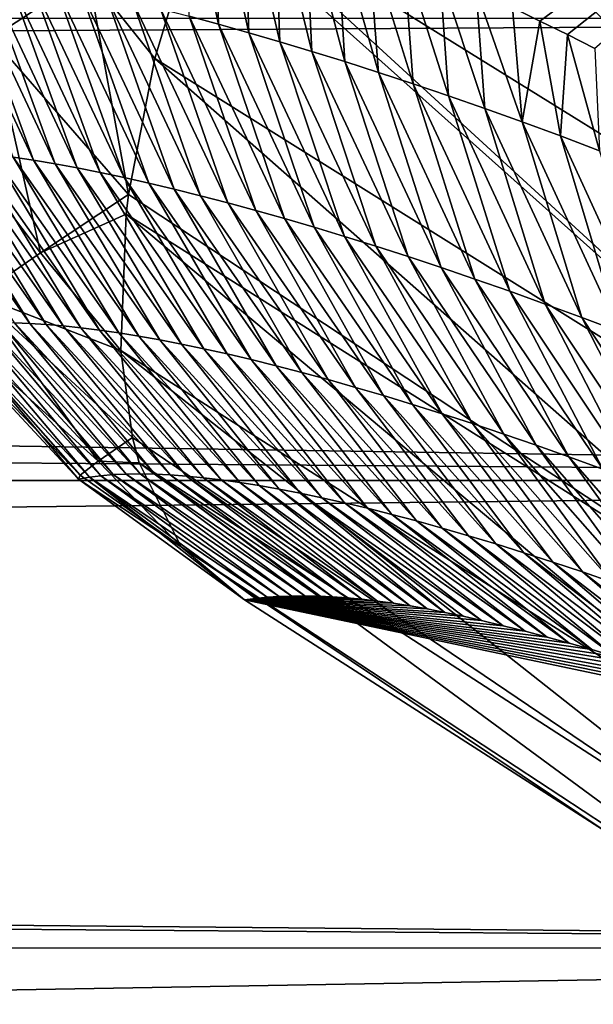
# Model space of a CAD drawing. Header units: metres. Extents: x -101 to 101, y -261 to 23.
# Tile 187 of 256: x 52.19 to 53.26, y -4.33 to -2.5. Entities that reach past the tile are written whole.
import ezdxf

# ---------------------------------------------------------------- set-up
doc = ezdxf.new("R2010")
doc.units = ezdxf.units.M
doc.layers.add('solid_505151_K2442K1000C34', color=7, linetype='CONTINUOUS')

msp = doc.modelspace()

# ---------------------------------------------------------------- linework, layer by layer
at = {"layer": 'solid_505151_K2442K1000C34'}
for points in [[(15.433947, -1.64436, 55.909595), (15.233784, -2.738574, 55.747887), (56.025822, -1.655304, 55.908386)], [(15.233784, -2.738574, 55.747887), (56.188389, -2.500818, 55.790062), (56.025822, -1.655304, 55.908386)], [(54.318245, -1.651555, 79.883408), (53.156986, -2.506008, 86.403191), (53.106213, -2.481119, 86.701004)], [(54.318245, -1.651555, 79.883408), (53.207832, -2.531201, 86.109886), (53.156986, -2.506008, 86.403191)], [(54.318245, -1.651555, 79.883408), (53.258698, -2.556856, 85.821297), (53.207832, -2.531201, 86.109886)], [(53.946396, -3.134517, 102.987274), (52.671467, -1.935035, 102.4142), (52.538242, -2.261379, 102.287598)], [(53.946396, -3.134517, 102.987274), (53.482113, -2.453806, 102.818794), (52.671467, -1.935035, 102.4142)], [(52.142105, -2.089776, 101.979858), (52.13974, -2.537301, 101.812279), (52.3186, -2.420271, 102.063965)], [(52.5606, -2.511678, 90.658905), (52.495449, -2.212291, 90.777954), (52.551006, -2.233938, 90.359825)], [(52.5606, -2.511678, 90.658905), (52.506058, -2.496866, 91.087898), (52.495449, -2.212291, 90.777954)], [(52.616734, -2.527498, 90.23011), (52.551006, -2.233938, 90.359825), (52.607307, -2.256428, 89.947746)], [(52.616734, -2.527498, 90.23011), (52.5606, -2.511678, 90.658905), (52.551006, -2.233938, 90.359825)], [(53.816742, -3.433038, 102.797409), (52.538242, -2.261379, 102.287598), (52.530468, -2.283291, 102.276787)], [(53.946396, -3.134517, 102.987274), (52.538242, -2.261379, 102.287598), (53.816742, -3.433038, 102.797409)], [(52.674473, -2.544347, 89.801537), (52.607307, -2.256428, 89.947746), (52.66415, -2.279693, 89.542717)], [(52.674473, -2.544347, 89.801537), (52.616734, -2.527498, 90.23011), (52.607307, -2.256428, 89.947746)], [(52.733814, -2.562244, 89.373192), (52.66415, -2.279693, 89.542717), (52.721432, -2.303752, 89.145035)], [(52.733814, -2.562244, 89.373192), (52.674473, -2.544347, 89.801537), (52.66415, -2.279693, 89.542717)], [(52.442642, -2.575375, 102.102554), (52.530468, -2.283291, 102.276787), (52.3186, -2.420271, 102.063965)], [(53.816742, -3.433038, 102.797409), (52.530468, -2.283291, 102.276787), (52.442642, -2.575375, 102.102554)], [(52.794769, -2.58121, 88.945068), (52.721432, -2.303752, 89.145035), (52.779385, -2.32884, 88.752762)], [(52.794769, -2.58121, 88.945068), (52.733814, -2.562244, 89.373192), (52.721432, -2.303752, 89.145035)], [(52.857349, -2.601272, 88.517189), (52.779385, -2.32884, 88.752762), (52.837967, -2.354891, 88.365852)], [(52.857349, -2.601272, 88.517189), (52.794769, -2.58121, 88.945068), (52.779385, -2.32884, 88.752762)], [(52.921558, -2.622458, 88.089554), (52.837967, -2.354891, 88.365852), (52.904285, -2.385128, 87.93866)], [(52.921558, -2.622458, 88.089554), (52.857349, -2.601272, 88.517189), (52.837967, -2.354891, 88.365852)], [(52.987411, -2.644798, 87.662186), (52.904285, -2.385128, 87.93866), (52.971176, -2.416329, 87.518639)], [(52.987411, -2.644798, 87.662186), (52.921558, -2.622458, 88.089554), (52.904285, -2.385128, 87.93866)], [(52.21748, -2.76408, 94.978699), (52.047096, -2.400229, 95.387741), (52.085983, -2.405904, 94.957054)], [(52.21748, -2.76408, 94.978699), (52.179279, -2.758233, 95.407974), (52.047096, -2.400229, 95.387741)], [(52.257183, -2.770785, 94.549568), (52.085983, -2.405904, 94.957054), (52.126415, -2.412431, 94.526505)], [(52.257183, -2.770785, 94.549568), (52.21748, -2.76408, 94.978699), (52.085983, -2.405904, 94.957054)], [(52.298401, -2.778363, 94.120583), (52.126415, -2.412431, 94.526505), (52.168404, -2.419822, 94.0961)], [(52.298401, -2.778363, 94.120583), (52.257183, -2.770785, 94.549568), (52.126415, -2.412431, 94.526505)], [(52.3186, -2.420271, 102.063965), (52.13974, -2.537301, 101.812279), (52.393543, -2.827816, 101.899895)], [(52.341133, -2.786824, 93.691765), (52.168404, -2.419822, 94.0961), (52.211945, -2.428091, 93.665848)], [(52.341133, -2.786824, 93.691765), (52.298401, -2.778363, 94.120583), (52.168404, -2.419822, 94.0961)], [(52.442642, -2.575375, 102.102554), (52.3186, -2.420271, 102.063965), (52.393543, -2.827816, 101.899895)], [(53.054916, -2.668319, 87.235077), (52.971176, -2.416329, 87.518639), (53.038525, -2.448368, 87.10601)], [(53.054916, -2.668319, 87.235077), (52.987411, -2.644798, 87.662186), (52.971176, -2.416329, 87.518639)], [(52.385384, -2.796181, 93.2631), (52.211945, -2.428091, 93.665848), (52.257046, -2.437248, 93.235756)], [(52.385384, -2.796181, 93.2631), (52.341133, -2.786824, 93.691765), (52.211945, -2.428091, 93.665848)], [(52.431152, -2.806447, 92.83461), (52.257046, -2.437248, 93.235756), (52.303707, -2.447309, 92.805824)], [(52.431152, -2.806447, 92.83461), (52.385384, -2.796181, 93.2631), (52.257046, -2.437248, 93.235756)], [(52.478447, -2.817634, 92.406303), (52.303707, -2.447309, 92.805824), (52.351933, -2.458284, 92.376068)], [(52.478447, -2.817634, 92.406303), (52.431152, -2.806447, 92.83461), (52.303707, -2.447309, 92.805824)], [(52.527267, -2.829758, 91.978172), (52.351933, -2.458284, 92.376068), (52.40173, -2.470189, 91.946487)], [(52.527267, -2.829758, 91.978172), (52.478447, -2.817634, 92.406303), (52.351933, -2.458284, 92.376068)], [(53.124088, -2.69305, 86.808243), (53.038525, -2.448368, 87.10601), (53.106213, -2.481119, 86.701004)], [(53.124088, -2.69305, 86.808243), (53.054916, -2.668319, 87.235077), (53.038525, -2.448368, 87.10601)], [(52.577621, -2.842836, 91.55024), (52.40173, -2.470189, 91.946487), (52.453102, -2.483043, 91.517097)], [(52.577621, -2.842836, 91.55024), (52.527267, -2.829758, 91.978172), (52.40173, -2.470189, 91.946487)], [(53.124088, -2.69305, 86.808243), (53.106213, -2.481119, 86.701004), (53.156986, -2.506008, 86.403191)], [(52.629517, -2.856888, 91.122513), (52.453102, -2.483043, 91.517097), (52.506058, -2.496866, 91.087898)], [(52.629517, -2.856888, 91.122513), (52.577621, -2.842836, 91.55024), (52.453102, -2.483043, 91.517097)], [(52.682953, -2.871933, 90.694992), (52.506058, -2.496866, 91.087898), (52.5606, -2.511678, 90.658905)], [(52.682953, -2.871933, 90.694992), (52.629517, -2.856888, 91.122513), (52.506058, -2.496866, 91.087898)], [(56.422733, -3.357615, 26.380615), (-56.422733, -3.357608, 26.380613), (-56.1884, -2.500869, 26.209948)], [(56.422733, -3.357615, 26.380615), (-56.1884, -2.500869, 26.209948), (56.1884, -2.500874, 26.209948)], [(15.233784, -2.738574, 55.747887), (56.422718, -3.35756, 55.619396), (56.188389, -2.500818, 55.790062)], [(52.737942, -2.887992, 90.267685), (52.5606, -2.511678, 90.658905), (52.616734, -2.527498, 90.23011)], [(52.737942, -2.887992, 90.267685), (52.682953, -2.871933, 90.694992), (52.5606, -2.511678, 90.658905)], [(53.194927, -2.719021, 86.381699), (53.124088, -2.69305, 86.808243), (53.156986, -2.506008, 86.403191)], [(53.194927, -2.719021, 86.381699), (53.156986, -2.506008, 86.403191), (53.207832, -2.531201, 86.109886)], [(52.794483, -2.905083, 89.840607), (52.616734, -2.527498, 90.23011), (52.674473, -2.544347, 89.801537)], [(52.794483, -2.905083, 89.840607), (52.737942, -2.887992, 90.267685), (52.616734, -2.527498, 90.23011)], [(53.267456, -2.746264, 85.955452), (53.194927, -2.719021, 86.381699), (53.207832, -2.531201, 86.109886)], [(53.267456, -2.746264, 85.955452), (53.207832, -2.531201, 86.109886), (53.258698, -2.556856, 85.821297)], [(52.13974, -2.537301, 101.812279), (51.998943, -2.631191, 101.528732), (52.230335, -2.93578, 101.602928)], [(52.13974, -2.537301, 101.812279), (52.230335, -2.93578, 101.602928), (52.393543, -2.827816, 101.899895)], [(52.852589, -2.923226, 89.413765), (52.674473, -2.544347, 89.801537), (52.733814, -2.562244, 89.373192)], [(52.852589, -2.923226, 89.413765), (52.794483, -2.905083, 89.840607), (52.674473, -2.544347, 89.801537)], [(52.912262, -2.942441, 88.987167), (52.733814, -2.562244, 89.373192), (52.794769, -2.58121, 88.945068)], [(52.912262, -2.942441, 88.987167), (52.852589, -2.923226, 89.413765), (52.733814, -2.562244, 89.373192)], [(53.728386, -3.707634, 102.555), (52.442642, -2.575375, 102.102554), (52.393543, -2.827816, 101.899895)], [(53.816742, -3.433038, 102.797409), (52.442642, -2.575375, 102.102554), (53.728386, -3.707634, 102.555)], [(52.973511, -2.962754, 88.560814), (52.794769, -2.58121, 88.945068), (52.857349, -2.601272, 88.517189)], [(52.973511, -2.962754, 88.560814), (52.912262, -2.942441, 88.987167), (52.794769, -2.58121, 88.945068)], [(53.036343, -2.984193, 88.134727), (52.857349, -2.601272, 88.517189), (52.921558, -2.622458, 88.089554)], [(53.036343, -2.984193, 88.134727), (52.973511, -2.962754, 88.560814), (52.857349, -2.601272, 88.517189)], [(53.100769, -3.006787, 87.708916), (52.921558, -2.622458, 88.089554), (52.987411, -2.644798, 87.662186)], [(53.100769, -3.006787, 87.708916), (53.036343, -2.984193, 88.134727), (52.921558, -2.622458, 88.089554)], [(51.998943, -2.631191, 101.528732), (52.115036, -3.014627, 101.276131), (52.230335, -2.93578, 101.602928)], [(53.166801, -3.030564, 87.283379), (52.987411, -2.644798, 87.662186), (53.054916, -2.668319, 87.235077)], [(53.166801, -3.030564, 87.283379), (53.100769, -3.006787, 87.708916), (52.987411, -2.644798, 87.662186)], [(53.234447, -3.055551, 86.858139), (53.054916, -2.668319, 87.235077), (53.124088, -2.69305, 86.808243)], [(53.234447, -3.055551, 86.858139), (53.166801, -3.030564, 87.283379), (53.054916, -2.668319, 87.235077)], [(53.303711, -3.081776, 86.433205), (53.124088, -2.69305, 86.808243), (53.194927, -2.719021, 86.381699)], [(53.303711, -3.081776, 86.433205), (53.234447, -3.055551, 86.858139), (53.124088, -2.69305, 86.808243)], [(53.374615, -3.109272, 86.008575), (53.194927, -2.719021, 86.381699), (53.267456, -2.746264, 85.955452)], [(53.374615, -3.109272, 86.008575), (53.303711, -3.081776, 86.433205), (53.194927, -2.719021, 86.381699)], [(15.233784, -2.738574, 55.747887), (14.925273, -3.8407, 55.499966), (56.422718, -3.35756, 55.619396)], [(51.981636, -2.7406, 97.986237), (52.210434, -3.066411, 97.58506), (52.181816, -3.065348, 98.011894)], [(52.01083, -2.741501, 97.556244), (52.210434, -3.066411, 97.58506), (51.981636, -2.7406, 97.986237)], [(52.01083, -2.741501, 97.556244), (52.240501, -3.068289, 97.158333), (52.210434, -3.066411, 97.58506)], [(52.041519, -2.743208, 97.126358), (52.240501, -3.068289, 97.158333), (52.01083, -2.741501, 97.556244)], [(52.041519, -2.743208, 97.126358), (52.272018, -3.070987, 96.73172), (52.240501, -3.068289, 97.158333)], [(52.073711, -2.745729, 96.696579), (52.272018, -3.070987, 96.73172), (52.041519, -2.743208, 97.126358)], [(52.073711, -2.745729, 96.696579), (52.304989, -3.074511, 96.305222), (52.272018, -3.070987, 96.73172)], [(52.107399, -2.749068, 96.266922), (52.304989, -3.074511, 96.305222), (52.073711, -2.745729, 96.696579)], [(52.107399, -2.749068, 96.266922), (52.339413, -3.078869, 95.878845), (52.304989, -3.074511, 96.305222)], [(52.14259, -2.753233, 95.837379), (52.339413, -3.078869, 95.878845), (52.107399, -2.749068, 96.266922)], [(52.14259, -2.753233, 95.837379), (52.37529, -3.084068, 95.452606), (52.339413, -3.078869, 95.878845)], [(52.179279, -2.758233, 95.407974), (52.37529, -3.084068, 95.452606), (52.14259, -2.753233, 95.837379)], [(52.179279, -2.758233, 95.407974), (52.412624, -3.090121, 95.026505), (52.37529, -3.084068, 95.452606)], [(52.21748, -2.76408, 94.978699), (52.412624, -3.090121, 95.026505), (52.179279, -2.758233, 95.407974)], [(52.21748, -2.76408, 94.978699), (52.451416, -3.097038, 94.600548), (52.412624, -3.090121, 95.026505)], [(52.257183, -2.770785, 94.549568), (52.451416, -3.097038, 94.600548), (52.21748, -2.76408, 94.978699)], [(52.257183, -2.770785, 94.549568), (52.491673, -3.104833, 94.174744), (52.451416, -3.097038, 94.600548)], [(52.298401, -2.778363, 94.120583), (52.491673, -3.104833, 94.174744), (52.257183, -2.770785, 94.549568)], [(52.298401, -2.778363, 94.120583), (52.533394, -3.113518, 93.7491), (52.491673, -3.104833, 94.174744)], [(52.341133, -2.786824, 93.691765), (52.533394, -3.113518, 93.7491), (52.298401, -2.778363, 94.120583)], [(52.341133, -2.786824, 93.691765), (52.576584, -3.123104, 93.323624), (52.533394, -3.113518, 93.7491)], [(52.385384, -2.796181, 93.2631), (52.576584, -3.123104, 93.323624), (52.341133, -2.786824, 93.691765)], [(52.385384, -2.796181, 93.2631), (52.621243, -3.133603, 92.898331), (52.576584, -3.123104, 93.323624)], [(52.431152, -2.806447, 92.83461), (52.621243, -3.133603, 92.898331), (52.385384, -2.796181, 93.2631)], [(52.431152, -2.806447, 92.83461), (52.667374, -3.145028, 92.473213), (52.621243, -3.133603, 92.898331)], [(52.478447, -2.817634, 92.406303), (52.667374, -3.145028, 92.473213), (52.431152, -2.806447, 92.83461)], [(52.388996, -2.863898, 101.866219), (52.393543, -2.827816, 101.899895), (52.230335, -2.93578, 101.602928)], [(53.728386, -3.707634, 102.555), (52.393543, -2.827816, 101.899895), (52.388996, -2.863898, 101.866219)], [(52.478447, -2.817634, 92.406303), (52.714981, -3.157393, 92.048294), (52.667374, -3.145028, 92.473213)], [(52.527267, -2.829758, 91.978172), (52.714981, -3.157393, 92.048294), (52.478447, -2.817634, 92.406303)], [(52.527267, -2.829758, 91.978172), (52.764069, -3.170715, 91.623573), (52.714981, -3.157393, 92.048294)], [(52.577621, -2.842836, 91.55024), (52.764069, -3.170715, 91.623573), (52.527267, -2.829758, 91.978172)], [(52.577621, -2.842836, 91.55024), (52.814644, -3.185014, 91.199059), (52.764069, -3.170715, 91.623573)], [(52.629517, -2.856888, 91.122513), (52.814644, -3.185014, 91.199059), (52.577621, -2.842836, 91.55024)], [(52.379196, -3.116701, 101.586983), (52.388996, -2.863898, 101.866219), (52.230335, -2.93578, 101.602928)], [(53.684452, -3.948552, 102.268639), (52.388996, -2.863898, 101.866219), (52.379196, -3.116701, 101.586983)], [(53.728386, -3.707634, 102.555), (52.388996, -2.863898, 101.866219), (53.684452, -3.948552, 102.268639)], [(52.629517, -2.856888, 91.122513), (52.866711, -3.200308, 90.774757), (52.814644, -3.185014, 91.199059)], [(52.682953, -2.871933, 90.694992), (52.866711, -3.200308, 90.774757), (52.629517, -2.856888, 91.122513)], [(52.682953, -2.871933, 90.694992), (52.920273, -3.216616, 90.350685), (52.866711, -3.200308, 90.774757)], [(52.737942, -2.887992, 90.267685), (52.920273, -3.216616, 90.350685), (52.682953, -2.871933, 90.694992)], [(52.737942, -2.887992, 90.267685), (52.975338, -3.233958, 89.926849), (52.920273, -3.216616, 90.350685)], [(52.794483, -2.905083, 89.840607), (52.975338, -3.233958, 89.926849), (52.737942, -2.887992, 90.267685)], [(52.794483, -2.905083, 89.840607), (53.031906, -3.252351, 89.503258), (52.975338, -3.233958, 89.926849)], [(52.852589, -2.923226, 89.413765), (53.031906, -3.252351, 89.503258), (52.794483, -2.905083, 89.840607)], [(52.379196, -3.116701, 101.586983), (52.230335, -2.93578, 101.602928), (52.115036, -3.014627, 101.276131)], [(52.852589, -2.923226, 89.413765), (53.089989, -3.271816, 89.079918), (53.031906, -3.252351, 89.503258)], [(52.912262, -2.942441, 88.987167), (53.089989, -3.271816, 89.079918), (52.852589, -2.923226, 89.413765)], [(52.912262, -2.942441, 88.987167), (53.149586, -3.292377, 88.656845), (53.089989, -3.271816, 89.079918)], [(52.973511, -2.962754, 88.560814), (53.149586, -3.292377, 88.656845), (52.912262, -2.942441, 88.987167)], [(52.973511, -2.962754, 88.560814), (53.210712, -3.314061, 88.234039), (53.149586, -3.292377, 88.656845)], [(53.036343, -2.984193, 88.134727), (53.210712, -3.314061, 88.234039), (52.973511, -2.962754, 88.560814)], [(53.036343, -2.984193, 88.134727), (53.273376, -3.336896, 87.811523), (53.210712, -3.314061, 88.234039)], [(53.100769, -3.006787, 87.708916), (53.273376, -3.336896, 87.811523), (53.036343, -2.984193, 88.134727)], [(53.100769, -3.006787, 87.708916), (53.337582, -3.360909, 87.389305), (53.273376, -3.336896, 87.811523)], [(53.166801, -3.030564, 87.283379), (53.337582, -3.360909, 87.389305), (53.100769, -3.006787, 87.708916)], [(52.115036, -3.014627, 101.276131), (52.051083, -3.061779, 100.929733), (52.337135, -3.321888, 101.103012)], [(52.115036, -3.014627, 101.276131), (52.337135, -3.321888, 101.103012), (52.401123, -3.27826, 101.353973)], [(52.379196, -3.116701, 101.586983), (52.115036, -3.014627, 101.276131), (52.401123, -3.27826, 101.353973)], [(53.166801, -3.030564, 87.283379), (53.403339, -3.386126, 86.967392), (53.337582, -3.360909, 87.389305)], [(53.234447, -3.055551, 86.858139), (53.403339, -3.386126, 86.967392), (53.166801, -3.030564, 87.283379)], [(52.051083, -3.061779, 100.929733), (52.040512, -3.075734, 100.57476), (52.304062, -3.347898, 100.845406)], [(52.051083, -3.061779, 100.929733), (52.304062, -3.347898, 100.845406), (52.337135, -3.321888, 101.103012)], [(52.365208, -3.346848, 99.293839), (52.104652, -3.066984, 99.292961), (52.128925, -3.065641, 98.865852)], [(52.3895, -3.34571, 98.863777), (52.128925, -3.065641, 98.865852), (52.154648, -3.065093, 98.438828)], [(52.3895, -3.34571, 98.863777), (52.365208, -3.346848, 99.293839), (52.128925, -3.065641, 98.865852)], [(52.415237, -3.345405, 98.4338), (52.154648, -3.065093, 98.438828), (52.181816, -3.065348, 98.011894)], [(52.415237, -3.345405, 98.4338), (52.3895, -3.34571, 98.863777), (52.154648, -3.065093, 98.438828)], [(52.442421, -3.345939, 98.003929), (52.181816, -3.065348, 98.011894), (52.210434, -3.066411, 97.58506)], [(52.442421, -3.345939, 98.003929), (52.415237, -3.345405, 98.4338), (52.181816, -3.065348, 98.011894)], [(52.471054, -3.34732, 97.574158), (52.210434, -3.066411, 97.58506), (52.240501, -3.068289, 97.158333)], [(52.471054, -3.34732, 97.574158), (52.442421, -3.345939, 98.003929), (52.210434, -3.066411, 97.58506)], [(53.234447, -3.055551, 86.858139), (53.470661, -3.412576, 86.545792), (53.403339, -3.386126, 86.967392)], [(53.303711, -3.081776, 86.433205), (53.470661, -3.412576, 86.545792), (53.234447, -3.055551, 86.858139)], [(52.301006, -3.355207, 100.584503), (52.040512, -3.075734, 100.57476), (52.060448, -3.072036, 100.14743)], [(52.304062, -3.347898, 100.845406), (52.040512, -3.075734, 100.57476), (52.301006, -3.355207, 100.584503)], [(52.320965, -3.351602, 100.154213), (52.060448, -3.072036, 100.14743), (52.081829, -3.069118, 99.720161)], [(52.320965, -3.351602, 100.154213), (52.301006, -3.355207, 100.584503), (52.060448, -3.072036, 100.14743)], [(52.342365, -3.348815, 99.723984), (52.081829, -3.069118, 99.720161), (52.104652, -3.066984, 99.292961)], [(52.342365, -3.348815, 99.723984), (52.320965, -3.351602, 100.154213), (52.081829, -3.069118, 99.720161)], [(52.365208, -3.346848, 99.293839), (52.342365, -3.348815, 99.723984), (52.104652, -3.066984, 99.292961)], [(52.501133, -3.349553, 97.144493), (52.240501, -3.068289, 97.158333), (52.272018, -3.070987, 96.73172)], [(52.501133, -3.349553, 97.144493), (52.471054, -3.34732, 97.574158), (52.240501, -3.068289, 97.158333)], [(52.532665, -3.352644, 96.714958), (52.272018, -3.070987, 96.73172), (52.304989, -3.074511, 96.305222)], [(52.532665, -3.352644, 96.714958), (52.501133, -3.349553, 97.144493), (52.272018, -3.070987, 96.73172)], [(52.565643, -3.3566, 96.285538), (52.304989, -3.074511, 96.305222), (52.339413, -3.078869, 95.878845)], [(52.565643, -3.3566, 96.285538), (52.532665, -3.352644, 96.714958), (52.304989, -3.074511, 96.305222)], [(52.600075, -3.361427, 95.856255), (52.339413, -3.078869, 95.878845), (52.37529, -3.084068, 95.452606)], [(52.600075, -3.361427, 95.856255), (52.565643, -3.3566, 96.285538), (52.339413, -3.078869, 95.878845)], [(52.63596, -3.367135, 95.427109), (52.37529, -3.084068, 95.452606), (52.412624, -3.090121, 95.026505)], [(52.63596, -3.367135, 95.427109), (52.600075, -3.361427, 95.856255), (52.37529, -3.084068, 95.452606)], [(52.673294, -3.373734, 94.998108), (52.412624, -3.090121, 95.026505), (52.451416, -3.097038, 94.600548)], [(52.673294, -3.373734, 94.998108), (52.63596, -3.367135, 95.427109), (52.412624, -3.090121, 95.026505)], [(52.71209, -3.381239, 94.569267), (52.451416, -3.097038, 94.600548), (52.491673, -3.104833, 94.174744)], [(52.71209, -3.381239, 94.569267), (52.673294, -3.373734, 94.998108), (52.451416, -3.097038, 94.600548)], [(53.686504, -4.147241, 101.948494), (52.379196, -3.116701, 101.586983), (52.401123, -3.27826, 101.353973)], [(53.684452, -3.948552, 102.268639), (52.379196, -3.116701, 101.586983), (53.686504, -4.147241, 101.948494)], [(52.752342, -3.389661, 94.140587), (52.491673, -3.104833, 94.174744), (52.533394, -3.113518, 93.7491)], [(52.752342, -3.389661, 94.140587), (52.71209, -3.381239, 94.569267), (52.491673, -3.104833, 94.174744)], [(52.79406, -3.399011, 93.712082), (52.533394, -3.113518, 93.7491), (52.576584, -3.123104, 93.323624)], [(52.79406, -3.399011, 93.712082), (52.752342, -3.389661, 94.140587), (52.533394, -3.113518, 93.7491)], [(52.837238, -3.409303, 93.28376), (52.576584, -3.123104, 93.323624), (52.621243, -3.133603, 92.898331)], [(52.837238, -3.409303, 93.28376), (52.79406, -3.399011, 93.712082), (52.576584, -3.123104, 93.323624)], [(52.881886, -3.420549, 92.855621), (52.621243, -3.133603, 92.898331), (52.667374, -3.145028, 92.473213)], [(52.881886, -3.420549, 92.855621), (52.837238, -3.409303, 93.28376), (52.621243, -3.133603, 92.898331)], [(52.928001, -3.432761, 92.427681), (52.667374, -3.145028, 92.473213), (52.714981, -3.157393, 92.048294)], [(52.928001, -3.432761, 92.427681), (52.881886, -3.420549, 92.855621), (52.667374, -3.145028, 92.473213)], [(52.97559, -3.445955, 91.999947), (52.714981, -3.157393, 92.048294), (52.764069, -3.170715, 91.623573)], [(52.97559, -3.445955, 91.999947), (52.928001, -3.432761, 92.427681), (52.714981, -3.157393, 92.048294)], [(53.024651, -3.460148, 91.572433), (52.764069, -3.170715, 91.623573), (52.814644, -3.185014, 91.199059)], [(53.024651, -3.460148, 91.572433), (52.97559, -3.445955, 91.999947), (52.764069, -3.170715, 91.623573)], [(53.075199, -3.475361, 91.145142), (52.814644, -3.185014, 91.199059), (52.866711, -3.200308, 90.774757)], [(53.075199, -3.475361, 91.145142), (53.024651, -3.460148, 91.572433), (52.814644, -3.185014, 91.199059)], [(53.127228, -3.491612, 90.718086), (52.866711, -3.200308, 90.774757), (52.920273, -3.216616, 90.350685)], [(53.127228, -3.491612, 90.718086), (53.075199, -3.475361, 91.145142), (52.866711, -3.200308, 90.774757)], [(53.180752, -3.508921, 90.291275), (52.920273, -3.216616, 90.350685), (52.975338, -3.233958, 89.926849)], [(53.180752, -3.508921, 90.291275), (53.127228, -3.491612, 90.718086), (52.920273, -3.216616, 90.350685)], [(53.235767, -3.527306, 89.864723), (52.975338, -3.233958, 89.926849), (53.031906, -3.252351, 89.503258)], [(53.235767, -3.527306, 89.864723), (53.180752, -3.508921, 90.291275), (52.975338, -3.233958, 89.926849)], [(53.292282, -3.546788, 89.438431), (53.031906, -3.252351, 89.503258), (53.089989, -3.271816, 89.079918)], [(53.292282, -3.546788, 89.438431), (53.235767, -3.527306, 89.864723), (53.031906, -3.252351, 89.503258)], [(52.413605, -3.324812, 101.274757), (52.401123, -3.27826, 101.353973), (52.337135, -3.321888, 101.103012)], [(53.686504, -4.147241, 101.948494), (52.401123, -3.27826, 101.353973), (52.413605, -3.324812, 101.274757)], [(53.350304, -3.567386, 89.012421), (53.089989, -3.271816, 89.079918), (53.149586, -3.292377, 88.656845)], [(53.350304, -3.567386, 89.012421), (53.292282, -3.546788, 89.438431), (53.089989, -3.271816, 89.079918)], [(53.409836, -3.589127, 88.586693), (53.149586, -3.292377, 88.656845), (53.210712, -3.314061, 88.234039)], [(53.409836, -3.589127, 88.586693), (53.350304, -3.567386, 89.012421), (53.149586, -3.292377, 88.656845)], [(52.491009, -3.480854, 100.940651), (52.337135, -3.321888, 101.103012), (52.304062, -3.347898, 100.845406)], [(52.491009, -3.480854, 100.940651), (52.413605, -3.324812, 101.274757), (52.337135, -3.321888, 101.103012)], [(53.47089, -3.61204, 88.16127), (53.210712, -3.314061, 88.234039), (53.273376, -3.336896, 87.811523)], [(53.47089, -3.61204, 88.16127), (53.409836, -3.589127, 88.586693), (53.210712, -3.314061, 88.234039)], [(53.734478, -4.296654, 101.605927), (52.413605, -3.324812, 101.274757), (52.491009, -3.480854, 100.940651)], [(53.686504, -4.147241, 101.948494), (52.413605, -3.324812, 101.274757), (53.734478, -4.296654, 101.605927)], [(56.733807, -4.224397, 26.607138), (-56.733807, -4.224389, 26.607136), (-56.422733, -3.357608, 26.380613)], [(56.733807, -4.224397, 26.607138), (-56.422733, -3.357608, 26.380613), (56.422733, -3.357615, 26.380615)], [(14.925273, -3.8407, 55.499966), (56.733788, -4.224348, 55.392876), (56.422718, -3.35756, 55.619396)], [(52.491009, -3.480854, 100.940651), (52.304062, -3.347898, 100.845406), (52.301006, -3.355207, 100.584503)], [(52.320965, -3.351602, 100.154213), (52.608517, -3.579222, 100.596848), (52.301006, -3.355207, 100.584503)], [(52.491009, -3.480854, 100.940651), (52.301006, -3.355207, 100.584503), (52.608517, -3.579222, 100.596848)], [(52.342365, -3.348815, 99.723984), (52.650768, -3.574181, 99.747498), (52.320965, -3.351602, 100.154213)], [(52.320965, -3.351602, 100.154213), (52.650768, -3.574181, 99.747498), (52.629196, -3.576365, 100.170181)], [(52.320965, -3.351602, 100.154213), (52.629196, -3.576365, 100.170181), (52.608517, -3.579222, 100.596848)], [(52.365208, -3.346848, 99.293839), (52.673233, -3.572674, 99.328781), (52.342365, -3.348815, 99.723984)], [(52.342365, -3.348815, 99.723984), (52.673233, -3.572674, 99.328781), (52.650768, -3.574181, 99.747498)], [(52.3895, -3.34571, 98.863777), (52.696587, -3.571843, 98.91404), (52.365208, -3.346848, 99.293839)], [(52.365208, -3.346848, 99.293839), (52.696587, -3.571843, 98.91404), (52.673233, -3.572674, 99.328781)], [(52.415237, -3.345405, 98.4338), (52.720829, -3.571692, 98.503273), (52.3895, -3.34571, 98.863777)], [(52.3895, -3.34571, 98.863777), (52.720829, -3.571692, 98.503273), (52.696587, -3.571843, 98.91404)], [(52.415237, -3.345405, 98.4338), (52.74596, -3.572224, 98.096481), (52.720829, -3.571692, 98.503273)], [(52.442421, -3.345939, 98.003929), (52.74596, -3.572224, 98.096481), (52.415237, -3.345405, 98.4338)], [(52.442421, -3.345939, 98.003929), (52.77198, -3.573439, 97.693665), (52.74596, -3.572224, 98.096481)], [(52.471054, -3.34732, 97.574158), (52.77198, -3.573439, 97.693665), (52.442421, -3.345939, 98.003929)], [(52.471054, -3.34732, 97.574158), (52.798882, -3.575342, 97.294815), (52.77198, -3.573439, 97.693665)], [(52.501133, -3.349553, 97.144493), (52.798882, -3.575342, 97.294815), (52.471054, -3.34732, 97.574158)], [(52.501133, -3.349553, 97.144493), (52.826668, -3.577935, 96.89994), (52.798882, -3.575342, 97.294815)], [(52.532665, -3.352644, 96.714958), (52.826668, -3.577935, 96.89994), (52.501133, -3.349553, 97.144493)], [(52.532665, -3.352644, 96.714958), (52.855335, -3.581221, 96.509041), (52.826668, -3.577935, 96.89994)], [(52.565643, -3.3566, 96.285538), (52.855335, -3.581221, 96.509041), (52.532665, -3.352644, 96.714958)], [(52.565643, -3.3566, 96.285538), (52.884995, -3.585265, 96.12191), (52.855335, -3.581221, 96.509041)], [(52.600075, -3.361427, 95.856255), (52.884995, -3.585265, 96.12191), (52.565643, -3.3566, 96.285538)], [(52.600075, -3.361427, 95.856255), (52.915833, -3.590171, 95.738197), (52.884995, -3.585265, 96.12191)], [(52.63596, -3.367135, 95.427109), (52.915833, -3.590171, 95.738197), (52.600075, -3.361427, 95.856255)], [(52.63596, -3.367135, 95.427109), (52.947739, -3.595887, 95.358116), (52.915833, -3.590171, 95.738197)], [(52.673294, -3.373734, 94.998108), (52.947739, -3.595887, 95.358116), (52.63596, -3.367135, 95.427109)], [(52.673294, -3.373734, 94.998108), (52.980587, -3.602353, 94.981865), (52.947739, -3.595887, 95.358116)], [(52.71209, -3.381239, 94.569267), (52.980587, -3.602353, 94.981865), (52.673294, -3.373734, 94.998108)], [(52.71209, -3.381239, 94.569267), (53.048645, -3.617292, 94.241737), (53.014263, -3.609508, 94.609665)], [(52.752342, -3.389661, 94.140587), (53.048645, -3.617292, 94.241737), (52.71209, -3.381239, 94.569267)], [(52.71209, -3.381239, 94.569267), (53.014263, -3.609508, 94.609665), (52.980587, -3.602353, 94.981865)], [(52.752342, -3.389661, 94.140587), (53.088642, -3.626881, 93.826744), (53.048645, -3.617292, 94.241737)], [(52.79406, -3.399011, 93.712082), (53.088642, -3.626881, 93.826744), (52.752342, -3.389661, 94.140587)], [(52.79406, -3.399011, 93.712082), (53.129223, -3.637119, 93.417931), (53.088642, -3.626881, 93.826744)], [(52.837238, -3.409303, 93.28376), (53.129223, -3.637119, 93.417931), (52.79406, -3.399011, 93.712082)], [(52.837238, -3.409303, 93.28376), (53.170208, -3.647915, 93.01561), (53.129223, -3.637119, 93.417931)], [(52.881886, -3.420549, 92.855621), (53.170208, -3.647915, 93.01561), (52.837238, -3.409303, 93.28376)], [(52.881886, -3.420549, 92.855621), (53.211422, -3.659176, 92.620117), (53.170208, -3.647915, 93.01561)], [(52.928001, -3.432761, 92.427681), (53.211422, -3.659176, 92.620117), (52.881886, -3.420549, 92.855621)], [(52.928001, -3.432761, 92.427681), (53.253178, -3.67111, 92.231667), (53.211422, -3.659176, 92.620117)], [(52.97559, -3.445955, 91.999947), (53.253178, -3.67111, 92.231667), (52.928001, -3.432761, 92.427681)], [(52.97559, -3.445955, 91.999947), (53.295685, -3.683845, 91.850029), (53.253178, -3.67111, 92.231667)], [(53.024651, -3.460148, 91.572433), (53.295685, -3.683845, 91.850029), (52.97559, -3.445955, 91.999947)], [(53.024651, -3.460148, 91.572433), (53.338848, -3.69732, 91.474854), (53.295685, -3.683845, 91.850029)], [(53.075199, -3.475361, 91.145142), (53.338848, -3.69732, 91.474854), (53.024651, -3.460148, 91.572433)], [(52.491009, -3.480854, 100.940651), (52.608517, -3.579222, 100.596848), (53.281487, -4.010499, 100.969612)], [(53.734478, -4.296654, 101.605927), (52.491009, -3.480854, 100.940651), (53.281487, -4.010499, 100.969612)], [(53.075199, -3.475361, 91.145142), (53.389919, -3.713892, 91.044823), (53.338848, -3.69732, 91.474854)], [(53.127228, -3.491612, 90.718086), (53.389919, -3.713892, 91.044823), (53.075199, -3.475361, 91.145142)], [(53.127228, -3.491612, 90.718086), (53.441628, -3.731286, 90.622536), (53.389919, -3.713892, 91.044823)], [(53.180752, -3.508921, 90.291275), (53.441628, -3.731286, 90.622536), (53.127228, -3.491612, 90.718086)], [(53.180752, -3.508921, 90.291275), (53.493824, -3.7494, 90.207405), (53.441628, -3.731286, 90.622536)], [(53.235767, -3.527306, 89.864723), (53.493824, -3.7494, 90.207405), (53.180752, -3.508921, 90.291275)], [(53.235767, -3.527306, 89.864723), (53.546375, -3.768132, 89.798882), (53.493824, -3.7494, 90.207405)], [(53.292282, -3.546788, 89.438431), (53.546375, -3.768132, 89.798882), (53.235767, -3.527306, 89.864723)], [(52.608517, -3.579222, 100.596848), (52.720829, -3.571692, 98.503273), (52.74596, -3.572224, 98.096481)], [(52.608517, -3.579222, 100.596848), (52.696587, -3.571843, 98.91404), (52.720829, -3.571692, 98.503273)], [(52.608517, -3.579222, 100.596848), (52.673233, -3.572674, 99.328781), (52.696587, -3.571843, 98.91404)], [(52.608517, -3.579222, 100.596848), (52.74596, -3.572224, 98.096481), (52.77198, -3.573439, 97.693665)], [(52.608517, -3.579222, 100.596848), (52.650768, -3.574181, 99.747498), (52.673233, -3.572674, 99.328781)], [(52.608517, -3.579222, 100.596848), (52.77198, -3.573439, 97.693665), (52.798882, -3.575342, 97.294815)], [(52.608517, -3.579222, 100.596848), (52.629196, -3.576365, 100.170181), (52.650768, -3.574181, 99.747498)], [(52.608517, -3.579222, 100.596848), (52.798882, -3.575342, 97.294815), (52.826668, -3.577935, 96.89994)], [(52.608517, -3.579222, 100.596848), (52.826668, -3.577935, 96.89994), (52.855335, -3.581221, 96.509041)], [(52.608517, -3.579222, 100.596848), (53.546375, -3.768132, 89.798882), (53.599136, -3.787378, 89.396393)], [(53.281487, -4.010499, 100.969612), (52.608517, -3.579222, 100.596848), (53.599136, -3.787378, 89.396393)], [(52.608517, -3.579222, 100.596848), (53.493824, -3.7494, 90.207405), (53.546375, -3.768132, 89.798882)], [(52.608517, -3.579222, 100.596848), (53.441628, -3.731286, 90.622536), (53.493824, -3.7494, 90.207405)], [(52.608517, -3.579222, 100.596848), (53.389919, -3.713892, 91.044823), (53.441628, -3.731286, 90.622536)], [(52.608517, -3.579222, 100.596848), (53.338848, -3.69732, 91.474854), (53.389919, -3.713892, 91.044823)], [(52.608517, -3.579222, 100.596848), (53.295685, -3.683845, 91.850029), (53.338848, -3.69732, 91.474854)], [(52.608517, -3.579222, 100.596848), (53.253178, -3.67111, 92.231667), (53.295685, -3.683845, 91.850029)], [(52.608517, -3.579222, 100.596848), (53.211422, -3.659176, 92.620117), (53.253178, -3.67111, 92.231667)], [(52.608517, -3.579222, 100.596848), (53.170208, -3.647915, 93.01561), (53.211422, -3.659176, 92.620117)], [(52.608517, -3.579222, 100.596848), (53.129223, -3.637119, 93.417931), (53.170208, -3.647915, 93.01561)], [(52.608517, -3.579222, 100.596848), (53.088642, -3.626881, 93.826744), (53.129223, -3.637119, 93.417931)], [(52.608517, -3.579222, 100.596848), (53.048645, -3.617292, 94.241737), (53.088642, -3.626881, 93.826744)], [(52.608517, -3.579222, 100.596848), (53.014263, -3.609508, 94.609665), (53.048645, -3.617292, 94.241737)], [(52.608517, -3.579222, 100.596848), (52.980587, -3.602353, 94.981865), (53.014263, -3.609508, 94.609665)], [(52.608517, -3.579222, 100.596848), (52.947739, -3.595887, 95.358116), (52.980587, -3.602353, 94.981865)], [(52.608517, -3.579222, 100.596848), (52.915833, -3.590171, 95.738197), (52.947739, -3.595887, 95.358116)], [(52.608517, -3.579222, 100.596848), (52.884995, -3.585265, 96.12191), (52.915833, -3.590171, 95.738197)], [(52.608517, -3.579222, 100.596848), (52.855335, -3.581221, 96.509041), (52.884995, -3.585265, 96.12191)], [(14.925273, -3.8407, 55.499966), (14.501678, -4.943231, 55.162079), (56.733788, -4.224348, 55.392876)], [(57.129299, -5.104124, 26.895109), (-57.129295, -5.104117, 26.895107), (-56.733807, -4.224389, 26.607136)], [(57.129299, -5.104124, 26.895109), (-56.733807, -4.224389, 26.607136), (56.733807, -4.224397, 26.607138)], [(14.501678, -4.943231, 55.162079), (57.129272, -5.104072, 55.104908), (56.733788, -4.224348, 55.392876)]]:
    msp.add_3dface(points, dxfattribs=at)

doc.saveas('drawing.dxf')
